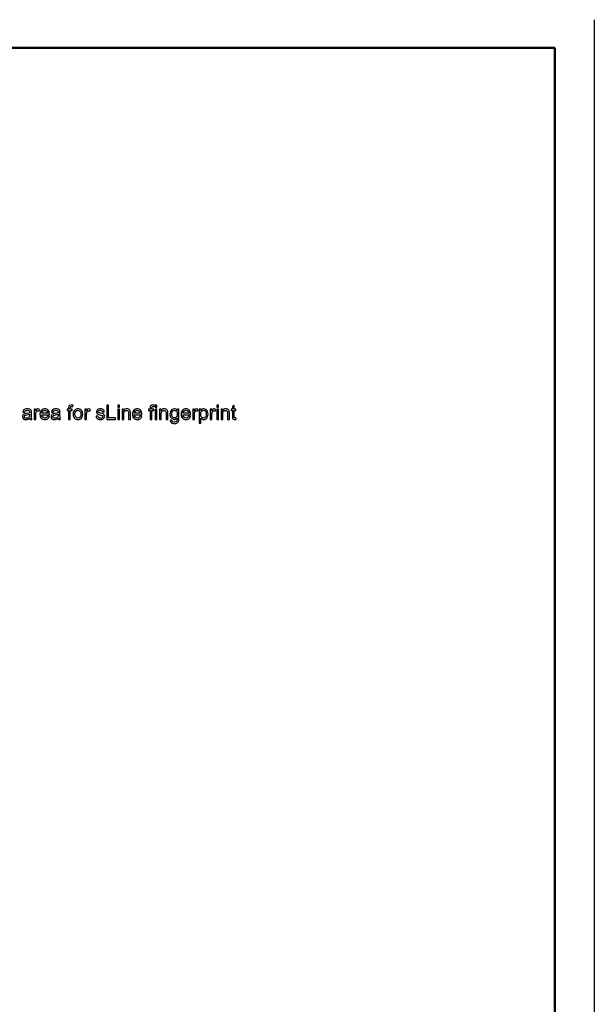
# Model space of a CAD drawing. Header units: centimetres. Extents: x -94 to 21, y -30 to 196.
# Tile 143 of 143: x 11 to 21, y 19 to 36. Entities that reach past the tile are written whole.
import ezdxf

# ---------------------------------------------------------------- set-up
doc = ezdxf.new("R2010")
doc.units = ezdxf.units.CM
doc.header["$MEASUREMENT"] = 0
doc.layers.add('Ebene 1', color=7, linetype='Continuous')

msp = doc.modelspace()

# ---------------------------------------------------------------- linework, layer by layer
at = {"layer": 'Ebene 1', "lineweight": 25}
msp.add_open_spline([(20.98199, 36.09388), (20.98199, 36.09388), (20.98199, 6.396), (20.98199, 6.396)], degree=3, dxfattribs=at)
at = {"layer": 'Ebene 1', "lineweight": 50}
for points in [[(-19.01665, 35.5954), (-19.01665, 35.5954), (20.28137, 35.5954), (20.28137, 35.5954)], [(20.28137, 35.5954), (20.28137, 35.5954), (20.28137, 6.89553), (20.28137, 6.89553)]]:
    msp.add_open_spline(points, degree=3, dxfattribs=at)
at = {"layer": 'Ebene 1', "color": 1}
for points, knots in [([(10.98299, 29.03535), (10.97154, 29.0256), (10.9605, 29.01876), (10.94993, 29.01473), (10.93936, 29.0107), (10.92802, 29.00871), (10.91587, 29.00871), (10.89589, 29.00871), (10.88053, 29.01356), (10.86978, 29.02332), (10.85903, 29.03302), (10.85366, 29.04546), (10.85366, 29.06059), (10.85366, 29.06947), (10.8557, 29.07759), (10.85973, 29.08495), (10.86382, 29.09231), (10.86914, 29.09815), (10.87568, 29.10259), (10.88228, 29.10703), (10.88964, 29.11042), (10.89788, 29.1127), (10.90395, 29.11427), (10.91313, 29.11579), (10.92534, 29.11731), (10.95022, 29.12023), (10.96862, 29.1238), (10.98036, 29.12788), (10.98048, 29.13209), (10.98054, 29.13478), (10.98054, 29.13589), (10.98054, 29.14839), (10.97762, 29.15721), (10.97178, 29.16235), (10.96389, 29.1693), (10.95215, 29.17275), (10.93661, 29.17275), (10.92206, 29.17275), (10.91132, 29.17018), (10.90442, 29.1651), (10.89747, 29.16001), (10.89239, 29.15102), (10.88906, 29.13805), (10.88906, 29.13805), (10.85892, 29.14226), (10.85892, 29.14226), (10.86166, 29.15517), (10.86616, 29.16562), (10.87247, 29.17357), (10.87878, 29.18151), (10.88789, 29.18759), (10.89981, 29.19191), (10.91167, 29.19617), (10.92551, 29.19834), (10.94117, 29.19834), (10.95671, 29.19834), (10.96938, 29.19652), (10.97914, 29.19284), (10.98883, 29.18916), (10.99602, 29.18461), (11.00058, 29.17906), (11.00513, 29.17351), (11.00835, 29.1665), (11.01021, 29.15803), (11.01121, 29.15277), (11.01173, 29.14331), (11.01173, 29.1297), (11.01173, 29.1297), (11.01173, 29.0888), (11.01173, 29.0888), (11.01173, 29.06024), (11.01238, 29.04219), (11.01366, 29.03453), (11.01489, 29.02688), (11.01746, 29.01958), (11.0212, 29.01257), (11.0212, 29.01257), (10.98895, 29.01257), (10.98895, 29.01257), (10.98585, 29.01905), (10.98387, 29.02665), (10.98299, 29.03535)], [0, 0, 0, 0, 0.03703704, 0.03703704, 0.03703704, 0.07407407, 0.07407407, 0.07407407, 0.11111111, 0.11111111, 0.11111111, 0.14814815, 0.14814815, 0.14814815, 0.18518519, 0.18518519, 0.18518519, 0.22222222, 0.22222222, 0.22222222, 0.25925926, 0.25925926, 0.25925926, 0.2962963, 0.2962963, 0.2962963, 0.33333333, 0.33333333, 0.33333333, 0.37037037, 0.37037037, 0.37037037, 0.40740741, 0.40740741, 0.40740741, 0.44444444, 0.44444444, 0.44444444, 0.48148148, 0.48148148, 0.48148148, 0.51851852, 0.51851852, 0.51851852, 0.55555556, 0.55555556, 0.55555556, 0.59259259, 0.59259259, 0.59259259, 0.62962963, 0.62962963, 0.62962963, 0.66666667, 0.66666667, 0.66666667, 0.7037037, 0.7037037, 0.7037037, 0.74074074, 0.74074074, 0.74074074, 0.77777778, 0.77777778, 0.77777778, 0.81481481, 0.81481481, 0.81481481, 0.85185185, 0.85185185, 0.85185185, 0.88888889, 0.88888889, 0.88888889, 0.92592593, 0.92592593, 0.92592593, 0.96296296, 0.96296296, 0.96296296, 1, 1, 1, 1]), ([(11.0586, 29.01257), (11.0586, 29.01257), (11.0586, 29.19448), (11.0586, 29.19448), (11.0586, 29.19448), (11.08629, 29.19448), (11.08629, 29.19448), (11.08629, 29.19448), (11.08629, 29.16661), (11.08629, 29.16661), (11.09336, 29.17952), (11.0999, 29.18805), (11.10592, 29.19214), (11.11194, 29.19629), (11.11854, 29.19834), (11.12572, 29.19834), (11.13612, 29.19834), (11.14669, 29.19506), (11.15744, 29.18858), (11.15744, 29.18858), (11.14646, 29.16013), (11.14646, 29.16013), (11.13898, 29.16434), (11.13151, 29.16644), (11.12403, 29.16644), (11.11731, 29.16644), (11.11129, 29.16439), (11.10598, 29.16036), (11.10066, 29.15633), (11.09687, 29.15073), (11.09459, 29.14354), (11.09114, 29.13262), (11.08945, 29.12064), (11.08945, 29.10761), (11.08945, 29.10761), (11.08945, 29.01257), (11.08945, 29.01257), (11.08945, 29.01257), (11.0586, 29.01257), (11.0586, 29.01257)], [0, 0, 0, 0, 0.07692308, 0.07692308, 0.07692308, 0.15384615, 0.15384615, 0.15384615, 0.23076923, 0.23076923, 0.23076923, 0.30769231, 0.30769231, 0.30769231, 0.38461538, 0.38461538, 0.38461538, 0.46153846, 0.46153846, 0.46153846, 0.53846154, 0.53846154, 0.53846154, 0.61538462, 0.61538462, 0.61538462, 0.69230769, 0.69230769, 0.69230769, 0.76923077, 0.76923077, 0.76923077, 0.84615385, 0.84615385, 0.84615385, 0.92307692, 0.92307692, 0.92307692, 1, 1, 1, 1]), ([(11.29734, 29.07145), (11.29734, 29.07145), (11.32924, 29.06725), (11.32924, 29.06725), (11.32427, 29.04873), (11.31498, 29.0343), (11.30143, 29.02408), (11.28788, 29.01386), (11.27059, 29.00871), (11.2495, 29.00871), (11.22298, 29.00871), (11.20194, 29.01689), (11.1864, 29.03325), (11.17086, 29.04955), (11.16309, 29.07251), (11.16309, 29.10201), (11.16309, 29.1325), (11.17092, 29.15622), (11.18663, 29.17304), (11.20234, 29.18992), (11.22274, 29.19834), (11.2478, 29.19834), (11.27205, 29.19834), (11.29185, 29.1901), (11.30721, 29.17357), (11.32258, 29.15703), (11.33029, 29.13378), (11.33029, 29.10382), (11.33029, 29.10201), (11.33023, 29.09926), (11.33011, 29.09564), (11.33011, 29.09564), (11.19463, 29.09564), (11.19463, 29.09564), (11.1958, 29.07572), (11.20141, 29.06041), (11.21157, 29.04984), (11.22169, 29.03927), (11.23437, 29.03395), (11.2495, 29.03395), (11.26077, 29.03395), (11.27041, 29.03693), (11.27835, 29.04289), (11.28636, 29.04885), (11.29267, 29.05837), (11.29734, 29.07145)], [0, 0, 0, 0, 0.06666667, 0.06666667, 0.06666667, 0.13333333, 0.13333333, 0.13333333, 0.2, 0.2, 0.2, 0.26666667, 0.26666667, 0.26666667, 0.33333333, 0.33333333, 0.33333333, 0.4, 0.4, 0.4, 0.46666667, 0.46666667, 0.46666667, 0.53333333, 0.53333333, 0.53333333, 0.6, 0.6, 0.6, 0.66666667, 0.66666667, 0.66666667, 0.73333333, 0.73333333, 0.73333333, 0.8, 0.8, 0.8, 0.86666667, 0.86666667, 0.86666667, 0.93333333, 0.93333333, 0.93333333, 1, 1, 1, 1]), ([(11.19639, 29.12087), (11.19639, 29.12087), (11.29769, 29.12087), (11.29769, 29.12087), (11.29635, 29.13618), (11.29243, 29.14763), (11.28607, 29.15528), (11.27631, 29.16714), (11.26358, 29.1731), (11.24798, 29.1731), (11.23384, 29.1731), (11.22198, 29.16837), (11.21233, 29.1589), (11.20275, 29.14944), (11.19744, 29.13676), (11.19639, 29.12087)], [0, 0, 0, 0, 0.2, 0.2, 0.2, 0.4, 0.4, 0.4, 0.6, 0.6, 0.6, 0.8, 0.8, 0.8, 1, 1, 1, 1]), ([(11.48903, 29.03535), (11.47758, 29.0256), (11.46654, 29.01876), (11.45597, 29.01473), (11.4454, 29.0107), (11.43406, 29.00871), (11.42191, 29.00871), (11.40192, 29.00871), (11.38656, 29.01356), (11.37581, 29.02332), (11.36506, 29.03302), (11.35969, 29.04546), (11.35969, 29.06059), (11.35969, 29.06947), (11.36173, 29.07759), (11.36576, 29.08495), (11.36985, 29.09231), (11.37517, 29.09815), (11.38171, 29.10259), (11.38831, 29.10703), (11.39567, 29.11042), (11.40391, 29.1127), (11.40998, 29.11427), (11.41917, 29.11579), (11.43138, 29.11731), (11.45626, 29.12023), (11.47466, 29.1238), (11.4864, 29.12788), (11.48652, 29.13209), (11.48658, 29.13478), (11.48658, 29.13589), (11.48658, 29.14839), (11.48366, 29.15721), (11.47782, 29.16235), (11.46993, 29.1693), (11.45819, 29.17275), (11.44265, 29.17275), (11.4281, 29.17275), (11.41735, 29.17018), (11.41045, 29.1651), (11.4035, 29.16001), (11.39842, 29.15102), (11.39509, 29.13805), (11.39509, 29.13805), (11.36495, 29.14226), (11.36495, 29.14226), (11.36769, 29.15517), (11.37219, 29.16562), (11.3785, 29.17357), (11.38481, 29.18151), (11.39392, 29.18759), (11.40584, 29.19191), (11.4177, 29.19617), (11.43155, 29.19834), (11.44721, 29.19834), (11.46275, 29.19834), (11.47542, 29.19652), (11.48518, 29.19284), (11.49487, 29.18916), (11.50206, 29.18461), (11.50662, 29.17906), (11.51117, 29.17351), (11.51439, 29.1665), (11.51625, 29.15803), (11.51725, 29.15277), (11.51777, 29.14331), (11.51777, 29.1297), (11.51777, 29.1297), (11.51777, 29.0888), (11.51777, 29.0888), (11.51777, 29.06024), (11.51842, 29.04219), (11.5197, 29.03453), (11.52093, 29.02688), (11.5235, 29.01958), (11.52724, 29.01257), (11.52724, 29.01257), (11.49499, 29.01257), (11.49499, 29.01257), (11.49189, 29.01905), (11.48991, 29.02665), (11.48903, 29.03535)], [0, 0, 0, 0, 0.03703704, 0.03703704, 0.03703704, 0.07407407, 0.07407407, 0.07407407, 0.11111111, 0.11111111, 0.11111111, 0.14814815, 0.14814815, 0.14814815, 0.18518519, 0.18518519, 0.18518519, 0.22222222, 0.22222222, 0.22222222, 0.25925926, 0.25925926, 0.25925926, 0.2962963, 0.2962963, 0.2962963, 0.33333333, 0.33333333, 0.33333333, 0.37037037, 0.37037037, 0.37037037, 0.40740741, 0.40740741, 0.40740741, 0.44444444, 0.44444444, 0.44444444, 0.48148148, 0.48148148, 0.48148148, 0.51851852, 0.51851852, 0.51851852, 0.55555556, 0.55555556, 0.55555556, 0.59259259, 0.59259259, 0.59259259, 0.62962963, 0.62962963, 0.62962963, 0.66666667, 0.66666667, 0.66666667, 0.7037037, 0.7037037, 0.7037037, 0.74074074, 0.74074074, 0.74074074, 0.77777778, 0.77777778, 0.77777778, 0.81481481, 0.81481481, 0.81481481, 0.85185185, 0.85185185, 0.85185185, 0.88888889, 0.88888889, 0.88888889, 0.92592593, 0.92592593, 0.92592593, 0.96296296, 0.96296296, 0.96296296, 1, 1, 1, 1]), ([(11.66966, 29.01257), (11.66966, 29.01257), (11.66966, 29.17065), (11.66966, 29.17065), (11.66966, 29.17065), (11.64232, 29.17065), (11.64232, 29.17065), (11.64232, 29.17065), (11.64232, 29.19448), (11.64232, 29.19448), (11.64232, 29.19448), (11.66966, 29.19448), (11.66966, 29.19448), (11.66966, 29.19448), (11.66966, 29.21376), (11.66966, 29.21376), (11.66966, 29.22597), (11.67072, 29.23502), (11.67288, 29.24092), (11.67586, 29.24887), (11.681, 29.25535), (11.68847, 29.26032), (11.69589, 29.26528), (11.70635, 29.26773), (11.71979, 29.26773), (11.72849, 29.26773), (11.73807, 29.26668), (11.74858, 29.26464), (11.74858, 29.26464), (11.74397, 29.23765), (11.74397, 29.23765), (11.73754, 29.23876), (11.73153, 29.23934), (11.7258, 29.23934), (11.71646, 29.23934), (11.70985, 29.23736), (11.70594, 29.23339), (11.70208, 29.22941), (11.70016, 29.22199), (11.70016, 29.21113), (11.70016, 29.21113), (11.70016, 29.19448), (11.70016, 29.19448), (11.70016, 29.19448), (11.73556, 29.19448), (11.73556, 29.19448), (11.73556, 29.19448), (11.73556, 29.17065), (11.73556, 29.17065), (11.73556, 29.17065), (11.70051, 29.17065), (11.70051, 29.17065), (11.70051, 29.17065), (11.70051, 29.01257), (11.70051, 29.01257), (11.70051, 29.01257), (11.66966, 29.01257), (11.66966, 29.01257)], [0, 0, 0, 0, 0.05263158, 0.05263158, 0.05263158, 0.10526316, 0.10526316, 0.10526316, 0.15789474, 0.15789474, 0.15789474, 0.21052632, 0.21052632, 0.21052632, 0.26315789, 0.26315789, 0.26315789, 0.31578947, 0.31578947, 0.31578947, 0.36842105, 0.36842105, 0.36842105, 0.42105263, 0.42105263, 0.42105263, 0.47368421, 0.47368421, 0.47368421, 0.52631579, 0.52631579, 0.52631579, 0.57894737, 0.57894737, 0.57894737, 0.63157895, 0.63157895, 0.63157895, 0.68421053, 0.68421053, 0.68421053, 0.73684211, 0.73684211, 0.73684211, 0.78947368, 0.78947368, 0.78947368, 0.84210526, 0.84210526, 0.84210526, 0.89473684, 0.89473684, 0.89473684, 0.94736842, 0.94736842, 0.94736842, 1, 1, 1, 1]), ([(11.75012, 29.10352), (11.75012, 29.13711), (11.75946, 29.162), (11.77821, 29.17818), (11.79381, 29.19162), (11.81291, 29.19834), (11.83541, 29.19834), (11.86036, 29.19834), (11.8808, 29.19016), (11.89669, 29.1738), (11.91252, 29.1575), (11.92047, 29.13489), (11.92047, 29.1061), (11.92047, 29.08273), (11.91696, 29.06439), (11.90995, 29.05101), (11.90294, 29.03763), (11.89272, 29.02723), (11.87929, 29.01981), (11.86591, 29.01239), (11.85125, 29.00871), (11.83541, 29.00871), (11.80994, 29.00871), (11.78937, 29.01683), (11.77366, 29.03313), (11.75794, 29.04943), (11.75012, 29.07291), (11.75012, 29.10352)], [0, 0, 0, 0, 0.11111111, 0.11111111, 0.11111111, 0.22222222, 0.22222222, 0.22222222, 0.33333333, 0.33333333, 0.33333333, 0.44444444, 0.44444444, 0.44444444, 0.55555556, 0.55555556, 0.55555556, 0.66666667, 0.66666667, 0.66666667, 0.77777778, 0.77777778, 0.77777778, 0.88888889, 0.88888889, 0.88888889, 1, 1, 1, 1]), ([(11.78166, 29.10347), (11.78166, 29.08022), (11.78674, 29.06281), (11.79691, 29.0513), (11.80713, 29.03973), (11.81993, 29.03395), (11.83541, 29.03395), (11.85072, 29.03395), (11.86345, 29.03973), (11.87368, 29.05136), (11.88384, 29.06298), (11.88892, 29.08068), (11.88892, 29.10446), (11.88892, 29.12689), (11.88378, 29.14389), (11.87356, 29.1554), (11.86334, 29.16697), (11.8506, 29.17275), (11.83541, 29.17275), (11.81993, 29.17275), (11.80713, 29.16702), (11.79691, 29.15552), (11.78674, 29.14401), (11.78166, 29.12666), (11.78166, 29.10347)], [0, 0, 0, 0, 0.125, 0.125, 0.125, 0.25, 0.25, 0.25, 0.375, 0.375, 0.375, 0.5, 0.5, 0.5, 0.625, 0.625, 0.625, 0.75, 0.75, 0.75, 0.875, 0.875, 0.875, 1, 1, 1, 1]), ([(11.95828, 29.01257), (11.95828, 29.01257), (11.95828, 29.19448), (11.95828, 29.19448), (11.95828, 29.19448), (11.98597, 29.19448), (11.98597, 29.19448), (11.98597, 29.19448), (11.98597, 29.16661), (11.98597, 29.16661), (11.99304, 29.17952), (11.99958, 29.18805), (12.0056, 29.19214), (12.01162, 29.19629), (12.01823, 29.19834), (12.02541, 29.19834), (12.03581, 29.19834), (12.04638, 29.19506), (12.05713, 29.18858), (12.05713, 29.18858), (12.04615, 29.16013), (12.04615, 29.16013), (12.03867, 29.16434), (12.0312, 29.16644), (12.02372, 29.16644), (12.017, 29.16644), (12.01097, 29.16439), (12.00566, 29.16036), (12.00034, 29.15633), (11.99655, 29.15073), (11.99427, 29.14354), (11.99082, 29.13262), (11.98913, 29.12064), (11.98913, 29.10761), (11.98913, 29.10761), (11.98913, 29.01257), (11.98913, 29.01257), (11.98913, 29.01257), (11.95828, 29.01257), (11.95828, 29.01257)], [0, 0, 0, 0, 0.07692308, 0.07692308, 0.07692308, 0.15384615, 0.15384615, 0.15384615, 0.23076923, 0.23076923, 0.23076923, 0.30769231, 0.30769231, 0.30769231, 0.38461538, 0.38461538, 0.38461538, 0.46153846, 0.46153846, 0.46153846, 0.53846154, 0.53846154, 0.53846154, 0.61538462, 0.61538462, 0.61538462, 0.69230769, 0.69230769, 0.69230769, 0.76923077, 0.76923077, 0.76923077, 0.84615385, 0.84615385, 0.84615385, 0.92307692, 0.92307692, 0.92307692, 1, 1, 1, 1]), ([(12.15799, 29.0669), (12.15799, 29.0669), (12.18848, 29.0718), (12.18848, 29.0718), (12.19017, 29.0596), (12.19496, 29.05025), (12.20279, 29.04371), (12.21062, 29.03722), (12.22161, 29.03395), (12.23563, 29.03395), (12.24983, 29.03395), (12.26034, 29.03681), (12.26723, 29.0426), (12.27407, 29.04832), (12.27752, 29.0551), (12.27752, 29.06287), (12.27752, 29.06982), (12.27442, 29.07531), (12.26829, 29.07928), (12.26396, 29.08203), (12.25345, 29.08547), (12.23674, 29.08974), (12.21419, 29.0954), (12.19859, 29.10031), (12.18982, 29.10446), (12.18112, 29.10867), (12.17452, 29.11439), (12.17002, 29.12175), (12.16552, 29.12905), (12.16324, 29.13717), (12.16324, 29.14605), (12.16324, 29.15417), (12.16511, 29.16165), (12.16879, 29.16854), (12.17253, 29.17544), (12.17756, 29.18116), (12.18392, 29.18572), (12.18871, 29.18922), (12.19526, 29.1922), (12.20349, 29.19465), (12.21179, 29.19711), (12.22062, 29.19834), (12.23008, 29.19834), (12.24434, 29.19834), (12.25684, 29.19629), (12.26759, 29.19214), (12.27839, 29.18805), (12.28634, 29.18245), (12.29148, 29.17544), (12.29656, 29.16837), (12.30012, 29.15896), (12.30205, 29.14716), (12.30205, 29.14716), (12.27191, 29.14296), (12.27191, 29.14296), (12.27056, 29.15242), (12.26659, 29.15984), (12.26005, 29.16515), (12.25351, 29.17047), (12.24428, 29.1731), (12.2323, 29.1731), (12.21822, 29.1731), (12.20811, 29.17076), (12.20209, 29.16609), (12.19607, 29.16142), (12.19304, 29.15592), (12.19304, 29.14967), (12.19304, 29.1457), (12.19426, 29.14208), (12.19677, 29.13887), (12.19929, 29.1356), (12.2032, 29.13285), (12.20857, 29.13069), (12.21167, 29.12952), (12.22068, 29.12689), (12.23575, 29.1228), (12.25748, 29.11702), (12.27267, 29.11223), (12.28131, 29.10855), (12.28996, 29.10487), (12.29674, 29.09944), (12.30164, 29.09243), (12.30661, 29.08536), (12.30906, 29.07659), (12.30906, 29.06608), (12.30906, 29.05586), (12.30608, 29.04622), (12.30006, 29.03716), (12.29405, 29.02811), (12.2854, 29.0211), (12.27413, 29.01613), (12.2628, 29.01117), (12.25, 29.00871), (12.23575, 29.00871), (12.21214, 29.00871), (12.19409, 29.01362), (12.1817, 29.02338), (12.16932, 29.03319), (12.16143, 29.04768), (12.15799, 29.0669)], [0, 0, 0, 0, 0.03030303, 0.03030303, 0.03030303, 0.06060606, 0.06060606, 0.06060606, 0.09090909, 0.09090909, 0.09090909, 0.12121212, 0.12121212, 0.12121212, 0.15151515, 0.15151515, 0.15151515, 0.18181818, 0.18181818, 0.18181818, 0.21212121, 0.21212121, 0.21212121, 0.24242424, 0.24242424, 0.24242424, 0.27272727, 0.27272727, 0.27272727, 0.3030303, 0.3030303, 0.3030303, 0.33333333, 0.33333333, 0.33333333, 0.36363636, 0.36363636, 0.36363636, 0.39393939, 0.39393939, 0.39393939, 0.42424242, 0.42424242, 0.42424242, 0.45454545, 0.45454545, 0.45454545, 0.48484848, 0.48484848, 0.48484848, 0.51515152, 0.51515152, 0.51515152, 0.54545455, 0.54545455, 0.54545455, 0.57575758, 0.57575758, 0.57575758, 0.60606061, 0.60606061, 0.60606061, 0.63636364, 0.63636364, 0.63636364, 0.66666667, 0.66666667, 0.66666667, 0.6969697, 0.6969697, 0.6969697, 0.72727273, 0.72727273, 0.72727273, 0.75757576, 0.75757576, 0.75757576, 0.78787879, 0.78787879, 0.78787879, 0.81818182, 0.81818182, 0.81818182, 0.84848485, 0.84848485, 0.84848485, 0.87878788, 0.87878788, 0.87878788, 0.90909091, 0.90909091, 0.90909091, 0.93939394, 0.93939394, 0.93939394, 0.96969697, 0.96969697, 0.96969697, 1, 1, 1, 1]), ([(12.34629, 29.01257), (12.34629, 29.01257), (12.34629, 29.26353), (12.34629, 29.26353), (12.34629, 29.26353), (12.37958, 29.26353), (12.37958, 29.26353), (12.37958, 29.26353), (12.37958, 29.04201), (12.37958, 29.04201), (12.37958, 29.04201), (12.50297, 29.04201), (12.50297, 29.04201), (12.50297, 29.04201), (12.50297, 29.01257), (12.50297, 29.01257), (12.50297, 29.01257), (12.34629, 29.01257), (12.34629, 29.01257)], [0, 0, 0, 0, 0.16666667, 0.16666667, 0.16666667, 0.33333333, 0.33333333, 0.33333333, 0.5, 0.5, 0.5, 0.66666667, 0.66666667, 0.66666667, 0.83333333, 0.83333333, 0.83333333, 1, 1, 1, 1]), ([(12.54078, 29.22848), (12.54078, 29.22848), (12.54078, 29.26353), (12.54078, 29.26353), (12.54078, 29.26353), (12.57163, 29.26353), (12.57163, 29.26353), (12.57163, 29.26353), (12.57163, 29.22848), (12.57163, 29.22848), (12.57163, 29.22848), (12.54078, 29.22848), (12.54078, 29.22848)], [0, 0, 0, 0, 0.25, 0.25, 0.25, 0.5, 0.5, 0.5, 0.75, 0.75, 0.75, 1, 1, 1, 1]), ([(12.54078, 29.01257), (12.54078, 29.01257), (12.54078, 29.19448), (12.54078, 29.19448), (12.54078, 29.19448), (12.57163, 29.19448), (12.57163, 29.19448), (12.57163, 29.19448), (12.57163, 29.01257), (12.57163, 29.01257), (12.57163, 29.01257), (12.54078, 29.01257), (12.54078, 29.01257)], [0, 0, 0, 0, 0.25, 0.25, 0.25, 0.5, 0.5, 0.5, 0.75, 0.75, 0.75, 1, 1, 1, 1]), ([(12.61705, 29.01257), (12.61705, 29.01257), (12.61705, 29.19448), (12.61705, 29.19448), (12.61705, 29.19448), (12.64474, 29.19448), (12.64474, 29.19448), (12.64474, 29.19448), (12.64474, 29.16866), (12.64474, 29.16866), (12.65806, 29.18846), (12.67734, 29.19834), (12.70252, 29.19834), (12.7135, 29.19834), (12.72355, 29.19635), (12.73272, 29.19243), (12.74189, 29.18852), (12.74878, 29.18332), (12.75334, 29.17695), (12.7579, 29.17059), (12.76111, 29.16299), (12.76292, 29.15423), (12.76403, 29.14851), (12.76461, 29.13852), (12.76461, 29.12426), (12.76461, 29.12426), (12.76461, 29.01257), (12.76461, 29.01257), (12.76461, 29.01257), (12.73377, 29.01257), (12.73377, 29.01257), (12.73377, 29.01257), (12.73377, 29.12309), (12.73377, 29.12309), (12.73377, 29.13565), (12.7326, 29.14506), (12.73021, 29.15125), (12.72781, 29.15744), (12.72355, 29.16241), (12.71747, 29.16615), (12.7114, 29.16983), (12.70421, 29.1717), (12.69603, 29.1717), (12.68295, 29.1717), (12.67167, 29.16755), (12.66215, 29.1592), (12.65263, 29.1509), (12.6479, 29.13507), (12.6479, 29.11182), (12.6479, 29.11182), (12.6479, 29.01257), (12.6479, 29.01257), (12.6479, 29.01257), (12.61705, 29.01257), (12.61705, 29.01257)], [0, 0, 0, 0, 0.05555556, 0.05555556, 0.05555556, 0.11111111, 0.11111111, 0.11111111, 0.16666667, 0.16666667, 0.16666667, 0.22222222, 0.22222222, 0.22222222, 0.27777778, 0.27777778, 0.27777778, 0.33333333, 0.33333333, 0.33333333, 0.38888889, 0.38888889, 0.38888889, 0.44444444, 0.44444444, 0.44444444, 0.5, 0.5, 0.5, 0.55555556, 0.55555556, 0.55555556, 0.61111111, 0.61111111, 0.61111111, 0.66666667, 0.66666667, 0.66666667, 0.72222222, 0.72222222, 0.72222222, 0.77777778, 0.77777778, 0.77777778, 0.83333333, 0.83333333, 0.83333333, 0.88888889, 0.88888889, 0.88888889, 0.94444444, 0.94444444, 0.94444444, 1, 1, 1, 1]), ([(12.93591, 29.07145), (12.93591, 29.07145), (12.96781, 29.06725), (12.96781, 29.06725), (12.96284, 29.04873), (12.95355, 29.0343), (12.94, 29.02408), (12.92645, 29.01386), (12.90916, 29.00871), (12.88807, 29.00871), (12.86155, 29.00871), (12.84052, 29.01689), (12.82498, 29.03325), (12.80943, 29.04955), (12.80166, 29.07251), (12.80166, 29.10201), (12.80166, 29.1325), (12.80949, 29.15622), (12.82521, 29.17304), (12.84092, 29.18992), (12.86131, 29.19834), (12.88637, 29.19834), (12.91062, 29.19834), (12.93042, 29.1901), (12.94578, 29.17357), (12.96115, 29.15703), (12.96886, 29.13378), (12.96886, 29.10382), (12.96886, 29.10201), (12.9688, 29.09926), (12.96868, 29.09564), (12.96868, 29.09564), (12.83321, 29.09564), (12.83321, 29.09564), (12.83438, 29.07572), (12.83999, 29.06041), (12.85015, 29.04984), (12.86026, 29.03927), (12.87294, 29.03395), (12.88807, 29.03395), (12.89934, 29.03395), (12.90898, 29.03693), (12.91692, 29.04289), (12.92493, 29.04885), (12.93124, 29.05837), (12.93591, 29.07145)], [0, 0, 0, 0, 0.06666667, 0.06666667, 0.06666667, 0.13333333, 0.13333333, 0.13333333, 0.2, 0.2, 0.2, 0.26666667, 0.26666667, 0.26666667, 0.33333333, 0.33333333, 0.33333333, 0.4, 0.4, 0.4, 0.46666667, 0.46666667, 0.46666667, 0.53333333, 0.53333333, 0.53333333, 0.6, 0.6, 0.6, 0.66666667, 0.66666667, 0.66666667, 0.73333333, 0.73333333, 0.73333333, 0.8, 0.8, 0.8, 0.86666667, 0.86666667, 0.86666667, 0.93333333, 0.93333333, 0.93333333, 1, 1, 1, 1]), ([(12.83497, 29.12087), (12.83497, 29.12087), (12.93626, 29.12087), (12.93626, 29.12087), (12.93492, 29.13618), (12.931, 29.14763), (12.92464, 29.15528), (12.91488, 29.16714), (12.90215, 29.1731), (12.88655, 29.1731), (12.87241, 29.1731), (12.86055, 29.16837), (12.85091, 29.1589), (12.84133, 29.14944), (12.83602, 29.13676), (12.83497, 29.12087)], [0, 0, 0, 0, 0.2, 0.2, 0.2, 0.4, 0.4, 0.4, 0.6, 0.6, 0.6, 0.8, 0.8, 0.8, 1, 1, 1, 1]), ([(13.11345, 29.01257), (13.11345, 29.01257), (13.11345, 29.17065), (13.11345, 29.17065), (13.11345, 29.17065), (13.08611, 29.17065), (13.08611, 29.17065), (13.08611, 29.17065), (13.08611, 29.19448), (13.08611, 29.19448), (13.08611, 29.19448), (13.11345, 29.19448), (13.11345, 29.19448), (13.11345, 29.19448), (13.11345, 29.21376), (13.11345, 29.21376), (13.11345, 29.22597), (13.11451, 29.23502), (13.11667, 29.24092), (13.11965, 29.24887), (13.12479, 29.25535), (13.13226, 29.26032), (13.13968, 29.26528), (13.15014, 29.26773), (13.16358, 29.26773), (13.17228, 29.26773), (13.18186, 29.26668), (13.19237, 29.26464), (13.19237, 29.26464), (13.18776, 29.23765), (13.18776, 29.23765), (13.18133, 29.23876), (13.17532, 29.23934), (13.16959, 29.23934), (13.16025, 29.23934), (13.15364, 29.23736), (13.14973, 29.23339), (13.14587, 29.22941), (13.14395, 29.22199), (13.14395, 29.21113), (13.14395, 29.21113), (13.14395, 29.19448), (13.14395, 29.19448), (13.14395, 29.19448), (13.17935, 29.19448), (13.17935, 29.19448), (13.17935, 29.19448), (13.17935, 29.17065), (13.17935, 29.17065), (13.17935, 29.17065), (13.1443, 29.17065), (13.1443, 29.17065), (13.1443, 29.17065), (13.1443, 29.01257), (13.1443, 29.01257), (13.1443, 29.01257), (13.11345, 29.01257), (13.11345, 29.01257)], [0, 0, 0, 0, 0.05263158, 0.05263158, 0.05263158, 0.10526316, 0.10526316, 0.10526316, 0.15789474, 0.15789474, 0.15789474, 0.21052632, 0.21052632, 0.21052632, 0.26315789, 0.26315789, 0.26315789, 0.31578947, 0.31578947, 0.31578947, 0.36842105, 0.36842105, 0.36842105, 0.42105263, 0.42105263, 0.42105263, 0.47368421, 0.47368421, 0.47368421, 0.52631579, 0.52631579, 0.52631579, 0.57894737, 0.57894737, 0.57894737, 0.63157895, 0.63157895, 0.63157895, 0.68421053, 0.68421053, 0.68421053, 0.73684211, 0.73684211, 0.73684211, 0.78947368, 0.78947368, 0.78947368, 0.84210526, 0.84210526, 0.84210526, 0.89473684, 0.89473684, 0.89473684, 0.94736842, 0.94736842, 0.94736842, 1, 1, 1, 1]), ([(13.2034, 29.22848), (13.2034, 29.22848), (13.2034, 29.26353), (13.2034, 29.26353), (13.2034, 29.26353), (13.23426, 29.26353), (13.23426, 29.26353), (13.23426, 29.26353), (13.23426, 29.22848), (13.23426, 29.22848), (13.23426, 29.22848), (13.2034, 29.22848), (13.2034, 29.22848)], [0, 0, 0, 0, 0.25, 0.25, 0.25, 0.5, 0.5, 0.5, 0.75, 0.75, 0.75, 1, 1, 1, 1]), ([(13.2034, 29.01257), (13.2034, 29.01257), (13.2034, 29.19448), (13.2034, 29.19448), (13.2034, 29.19448), (13.23426, 29.19448), (13.23426, 29.19448), (13.23426, 29.19448), (13.23426, 29.01257), (13.23426, 29.01257), (13.23426, 29.01257), (13.2034, 29.01257), (13.2034, 29.01257)], [0, 0, 0, 0, 0.25, 0.25, 0.25, 0.5, 0.5, 0.5, 0.75, 0.75, 0.75, 1, 1, 1, 1]), ([(13.27967, 29.01257), (13.27967, 29.01257), (13.27967, 29.19448), (13.27967, 29.19448), (13.27967, 29.19448), (13.30736, 29.19448), (13.30736, 29.19448), (13.30736, 29.19448), (13.30736, 29.16866), (13.30736, 29.16866), (13.32068, 29.18846), (13.33996, 29.19834), (13.36514, 29.19834), (13.37612, 29.19834), (13.38617, 29.19635), (13.39534, 29.19243), (13.40451, 29.18852), (13.41141, 29.18332), (13.41597, 29.17695), (13.42053, 29.17059), (13.42374, 29.16299), (13.42555, 29.15423), (13.42666, 29.14851), (13.42724, 29.13852), (13.42724, 29.12426), (13.42724, 29.12426), (13.42724, 29.01257), (13.42724, 29.01257), (13.42724, 29.01257), (13.39639, 29.01257), (13.39639, 29.01257), (13.39639, 29.01257), (13.39639, 29.12309), (13.39639, 29.12309), (13.39639, 29.13565), (13.39522, 29.14506), (13.39283, 29.15125), (13.39043, 29.15744), (13.38617, 29.16241), (13.38009, 29.16615), (13.37402, 29.16983), (13.36683, 29.1717), (13.35865, 29.1717), (13.34557, 29.1717), (13.33429, 29.16755), (13.32477, 29.1592), (13.31525, 29.1509), (13.31052, 29.13507), (13.31052, 29.11182), (13.31052, 29.11182), (13.31052, 29.01257), (13.31052, 29.01257), (13.31052, 29.01257), (13.27967, 29.01257), (13.27967, 29.01257)], [0, 0, 0, 0, 0.05555556, 0.05555556, 0.05555556, 0.11111111, 0.11111111, 0.11111111, 0.16666667, 0.16666667, 0.16666667, 0.22222222, 0.22222222, 0.22222222, 0.27777778, 0.27777778, 0.27777778, 0.33333333, 0.33333333, 0.33333333, 0.38888889, 0.38888889, 0.38888889, 0.44444444, 0.44444444, 0.44444444, 0.5, 0.5, 0.5, 0.55555556, 0.55555556, 0.55555556, 0.61111111, 0.61111111, 0.61111111, 0.66666667, 0.66666667, 0.66666667, 0.72222222, 0.72222222, 0.72222222, 0.77777778, 0.77777778, 0.77777778, 0.83333333, 0.83333333, 0.83333333, 0.88888889, 0.88888889, 0.88888889, 0.94444444, 0.94444444, 0.94444444, 1, 1, 1, 1]), ([(13.47096, 28.9975), (13.47096, 28.9975), (13.50075, 28.99329), (13.50075, 28.99329), (13.50198, 28.98406), (13.50548, 28.97734), (13.51121, 28.97308), (13.51886, 28.96741), (13.52931, 28.96455), (13.54258, 28.96455), (13.55683, 28.96455), (13.56787, 28.96741), (13.57564, 28.97308), (13.58341, 28.97875), (13.58867, 28.98675), (13.59141, 28.99697), (13.59299, 29.00322), (13.59375, 29.01637), (13.59363, 29.0364), (13.58014, 29.02051), (13.56337, 29.01257), (13.54328, 29.01257), (13.51827, 29.01257), (13.49888, 29.02157), (13.48521, 29.03962), (13.47148, 29.05761), (13.46465, 29.07922), (13.46465, 29.1044), (13.46465, 29.12175), (13.4678, 29.13776), (13.47405, 29.15242), (13.4803, 29.16708), (13.48942, 29.17836), (13.50133, 29.18636), (13.51325, 29.19436), (13.52727, 29.19834), (13.54339, 29.19834), (13.56483, 29.19834), (13.58253, 29.18957), (13.59644, 29.17205), (13.59644, 29.17205), (13.59644, 29.19448), (13.59644, 29.19448), (13.59644, 29.19448), (13.62484, 29.19448), (13.62484, 29.19448), (13.62484, 29.19448), (13.62484, 29.0374), (13.62484, 29.0374), (13.62484, 29.00906), (13.62197, 28.98903), (13.61619, 28.97723), (13.61047, 28.96543), (13.60128, 28.95608), (13.58884, 28.94925), (13.57634, 28.94241), (13.56098, 28.93896), (13.54275, 28.93896), (13.52108, 28.93896), (13.50361, 28.94381), (13.49029, 28.95357), (13.47692, 28.96327), (13.47049, 28.97793), (13.47096, 28.9975)], [0, 0, 0, 0, 0.04761905, 0.04761905, 0.04761905, 0.0952381, 0.0952381, 0.0952381, 0.14285714, 0.14285714, 0.14285714, 0.19047619, 0.19047619, 0.19047619, 0.23809524, 0.23809524, 0.23809524, 0.28571429, 0.28571429, 0.28571429, 0.33333333, 0.33333333, 0.33333333, 0.38095238, 0.38095238, 0.38095238, 0.42857143, 0.42857143, 0.42857143, 0.47619048, 0.47619048, 0.47619048, 0.52380952, 0.52380952, 0.52380952, 0.57142857, 0.57142857, 0.57142857, 0.61904762, 0.61904762, 0.61904762, 0.66666667, 0.66666667, 0.66666667, 0.71428571, 0.71428571, 0.71428571, 0.76190476, 0.76190476, 0.76190476, 0.80952381, 0.80952381, 0.80952381, 0.85714286, 0.85714286, 0.85714286, 0.9047619, 0.9047619, 0.9047619, 0.95238095, 0.95238095, 0.95238095, 1, 1, 1, 1]), ([(13.49619, 29.10662), (13.49619, 29.08285), (13.50092, 29.0655), (13.51039, 29.05457), (13.51991, 29.04365), (13.53177, 29.03816), (13.54602, 29.03816), (13.56022, 29.03816), (13.57208, 29.04359), (13.58171, 29.05445), (13.59129, 29.06532), (13.59609, 29.08238), (13.59609, 29.10563), (13.59609, 29.12783), (13.59112, 29.14459), (13.58125, 29.15587), (13.57137, 29.16714), (13.55946, 29.17275), (13.54555, 29.17275), (13.53183, 29.17275), (13.5202, 29.1672), (13.51056, 29.1561), (13.50098, 29.145), (13.49619, 29.12853), (13.49619, 29.10662)], [0, 0, 0, 0, 0.125, 0.125, 0.125, 0.25, 0.25, 0.25, 0.375, 0.375, 0.375, 0.5, 0.5, 0.5, 0.625, 0.625, 0.625, 0.75, 0.75, 0.75, 0.875, 0.875, 0.875, 1, 1, 1, 1]), ([(13.79765, 29.07145), (13.79765, 29.07145), (13.82956, 29.06725), (13.82956, 29.06725), (13.82459, 29.04873), (13.8153, 29.0343), (13.80174, 29.02408), (13.78819, 29.01386), (13.7709, 29.00871), (13.74981, 29.00871), (13.72329, 29.00871), (13.70226, 29.01689), (13.68672, 29.03325), (13.67118, 29.04955), (13.66341, 29.07251), (13.66341, 29.10201), (13.66341, 29.1325), (13.67124, 29.15622), (13.68695, 29.17304), (13.70266, 29.18992), (13.72305, 29.19834), (13.74811, 29.19834), (13.77236, 29.19834), (13.79216, 29.1901), (13.80753, 29.17357), (13.8229, 29.15703), (13.83061, 29.13378), (13.83061, 29.10382), (13.83061, 29.10201), (13.83055, 29.09926), (13.83043, 29.09564), (13.83043, 29.09564), (13.69495, 29.09564), (13.69495, 29.09564), (13.69612, 29.07572), (13.70173, 29.06041), (13.71189, 29.04984), (13.722, 29.03927), (13.73468, 29.03395), (13.74981, 29.03395), (13.76108, 29.03395), (13.77072, 29.03693), (13.77866, 29.04289), (13.78667, 29.04885), (13.79298, 29.05837), (13.79765, 29.07145)], [0, 0, 0, 0, 0.06666667, 0.06666667, 0.06666667, 0.13333333, 0.13333333, 0.13333333, 0.2, 0.2, 0.2, 0.26666667, 0.26666667, 0.26666667, 0.33333333, 0.33333333, 0.33333333, 0.4, 0.4, 0.4, 0.46666667, 0.46666667, 0.46666667, 0.53333333, 0.53333333, 0.53333333, 0.6, 0.6, 0.6, 0.66666667, 0.66666667, 0.66666667, 0.73333333, 0.73333333, 0.73333333, 0.8, 0.8, 0.8, 0.86666667, 0.86666667, 0.86666667, 0.93333333, 0.93333333, 0.93333333, 1, 1, 1, 1]), ([(13.69671, 29.12087), (13.69671, 29.12087), (13.798, 29.12087), (13.798, 29.12087), (13.79666, 29.13618), (13.79274, 29.14763), (13.78638, 29.15528), (13.77662, 29.16714), (13.76389, 29.1731), (13.74829, 29.1731), (13.73415, 29.1731), (13.72229, 29.16837), (13.71265, 29.1589), (13.70307, 29.14944), (13.69776, 29.13676), (13.69671, 29.12087)], [0, 0, 0, 0, 0.2, 0.2, 0.2, 0.4, 0.4, 0.4, 0.6, 0.6, 0.6, 0.8, 0.8, 0.8, 1, 1, 1, 1]), ([(13.86803, 29.01257), (13.86803, 29.01257), (13.86803, 29.19448), (13.86803, 29.19448), (13.86803, 29.19448), (13.89572, 29.19448), (13.89572, 29.19448), (13.89572, 29.19448), (13.89572, 29.16661), (13.89572, 29.16661), (13.90279, 29.17952), (13.90933, 29.18805), (13.91535, 29.19214), (13.92137, 29.19629), (13.92797, 29.19834), (13.93515, 29.19834), (13.94555, 29.19834), (13.95612, 29.19506), (13.96687, 29.18858), (13.96687, 29.18858), (13.95589, 29.16013), (13.95589, 29.16013), (13.94841, 29.16434), (13.94094, 29.16644), (13.93346, 29.16644), (13.92674, 29.16644), (13.92072, 29.16439), (13.91541, 29.16036), (13.91009, 29.15633), (13.9063, 29.15073), (13.90402, 29.14354), (13.90057, 29.13262), (13.89888, 29.12064), (13.89888, 29.10761), (13.89888, 29.10761), (13.89888, 29.01257), (13.89888, 29.01257), (13.89888, 29.01257), (13.86803, 29.01257), (13.86803, 29.01257)], [0, 0, 0, 0, 0.07692308, 0.07692308, 0.07692308, 0.15384615, 0.15384615, 0.15384615, 0.23076923, 0.23076923, 0.23076923, 0.30769231, 0.30769231, 0.30769231, 0.38461538, 0.38461538, 0.38461538, 0.46153846, 0.46153846, 0.46153846, 0.53846154, 0.53846154, 0.53846154, 0.61538462, 0.61538462, 0.61538462, 0.69230769, 0.69230769, 0.69230769, 0.76923077, 0.76923077, 0.76923077, 0.84615385, 0.84615385, 0.84615385, 0.92307692, 0.92307692, 0.92307692, 1, 1, 1, 1]), ([(13.98268, 28.94282), (13.98268, 28.94282), (13.98268, 29.19448), (13.98268, 29.19448), (13.98268, 29.19448), (14.01073, 29.19448), (14.01073, 29.19448), (14.01073, 29.19448), (14.01073, 29.17059), (14.01073, 29.17059), (14.01733, 29.17982), (14.02481, 29.18677), (14.03317, 29.19138), (14.04146, 29.196), (14.05157, 29.19834), (14.06342, 29.19834), (14.07896, 29.19834), (14.09263, 29.19436), (14.10449, 29.18636), (14.11635, 29.17841), (14.12529, 29.16714), (14.13136, 29.15265), (14.13738, 29.13811), (14.14042, 29.12222), (14.14042, 29.10487), (14.14042, 29.08635), (14.13709, 29.06964), (14.13043, 29.05475), (14.12377, 29.03991), (14.11407, 29.02852), (14.10134, 29.02057), (14.08866, 29.01269), (14.07528, 29.00871), (14.06126, 29.00871), (14.05098, 29.00871), (14.04175, 29.01088), (14.03363, 29.0152), (14.02545, 29.01952), (14.01879, 29.02495), (14.01354, 29.03156), (14.01354, 29.03156), (14.01354, 28.94282), (14.01354, 28.94282), (14.01354, 28.94282), (13.98268, 28.94282), (13.98268, 28.94282)], [0, 0, 0, 0, 0.06666667, 0.06666667, 0.06666667, 0.13333333, 0.13333333, 0.13333333, 0.2, 0.2, 0.2, 0.26666667, 0.26666667, 0.26666667, 0.33333333, 0.33333333, 0.33333333, 0.4, 0.4, 0.4, 0.46666667, 0.46666667, 0.46666667, 0.53333333, 0.53333333, 0.53333333, 0.6, 0.6, 0.6, 0.66666667, 0.66666667, 0.66666667, 0.73333333, 0.73333333, 0.73333333, 0.8, 0.8, 0.8, 0.86666667, 0.86666667, 0.86666667, 0.93333333, 0.93333333, 0.93333333, 1, 1, 1, 1]), ([(14.01073, 29.10241), (14.01073, 29.07911), (14.01546, 29.06187), (14.02487, 29.05072), (14.03433, 29.03956), (14.04578, 29.03395), (14.05922, 29.03395), (14.07289, 29.03395), (14.08457, 29.03973), (14.09427, 29.0513), (14.10402, 29.06287), (14.10887, 29.08074), (14.10887, 29.10499), (14.10887, 29.12812), (14.10414, 29.14541), (14.09462, 29.15692), (14.0851, 29.16843), (14.07376, 29.17415), (14.06056, 29.17415), (14.04748, 29.17415), (14.03591, 29.16802), (14.02586, 29.15581), (14.01576, 29.14354), (14.01073, 29.12578), (14.01073, 29.10241)], [0, 0, 0, 0, 0.125, 0.125, 0.125, 0.25, 0.25, 0.25, 0.375, 0.375, 0.375, 0.5, 0.5, 0.5, 0.625, 0.625, 0.625, 0.75, 0.75, 0.75, 0.875, 0.875, 0.875, 1, 1, 1, 1]), ([(14.17928, 29.01257), (14.17928, 29.01257), (14.17928, 29.19448), (14.17928, 29.19448), (14.17928, 29.19448), (14.20698, 29.19448), (14.20698, 29.19448), (14.20698, 29.19448), (14.20698, 29.16661), (14.20698, 29.16661), (14.21405, 29.17952), (14.22059, 29.18805), (14.22661, 29.19214), (14.23263, 29.19629), (14.23923, 29.19834), (14.24641, 29.19834), (14.25681, 29.19834), (14.26738, 29.19506), (14.27813, 29.18858), (14.27813, 29.18858), (14.26715, 29.16013), (14.26715, 29.16013), (14.25967, 29.16434), (14.2522, 29.16644), (14.24472, 29.16644), (14.238, 29.16644), (14.23198, 29.16439), (14.22667, 29.16036), (14.22135, 29.15633), (14.21756, 29.15073), (14.21528, 29.14354), (14.21183, 29.13262), (14.21014, 29.12064), (14.21014, 29.10761), (14.21014, 29.10761), (14.21014, 29.01257), (14.21014, 29.01257), (14.21014, 29.01257), (14.17928, 29.01257), (14.17928, 29.01257)], [0, 0, 0, 0, 0.07692308, 0.07692308, 0.07692308, 0.15384615, 0.15384615, 0.15384615, 0.23076923, 0.23076923, 0.23076923, 0.30769231, 0.30769231, 0.30769231, 0.38461538, 0.38461538, 0.38461538, 0.46153846, 0.46153846, 0.46153846, 0.53846154, 0.53846154, 0.53846154, 0.61538462, 0.61538462, 0.61538462, 0.69230769, 0.69230769, 0.69230769, 0.76923077, 0.76923077, 0.76923077, 0.84615385, 0.84615385, 0.84615385, 0.92307692, 0.92307692, 0.92307692, 1, 1, 1, 1]), ([(14.29394, 29.22848), (14.29394, 29.22848), (14.29394, 29.26353), (14.29394, 29.26353), (14.29394, 29.26353), (14.32479, 29.26353), (14.32479, 29.26353), (14.32479, 29.26353), (14.32479, 29.22848), (14.32479, 29.22848), (14.32479, 29.22848), (14.29394, 29.22848), (14.29394, 29.22848)], [0, 0, 0, 0, 0.25, 0.25, 0.25, 0.5, 0.5, 0.5, 0.75, 0.75, 0.75, 1, 1, 1, 1]), ([(14.29394, 29.01257), (14.29394, 29.01257), (14.29394, 29.19448), (14.29394, 29.19448), (14.29394, 29.19448), (14.32479, 29.19448), (14.32479, 29.19448), (14.32479, 29.19448), (14.32479, 29.01257), (14.32479, 29.01257), (14.32479, 29.01257), (14.29394, 29.01257), (14.29394, 29.01257)], [0, 0, 0, 0, 0.25, 0.25, 0.25, 0.5, 0.5, 0.5, 0.75, 0.75, 0.75, 1, 1, 1, 1]), ([(14.3702, 29.01257), (14.3702, 29.01257), (14.3702, 29.19448), (14.3702, 29.19448), (14.3702, 29.19448), (14.39789, 29.19448), (14.39789, 29.19448), (14.39789, 29.19448), (14.39789, 29.16866), (14.39789, 29.16866), (14.41122, 29.18846), (14.4305, 29.19834), (14.45568, 29.19834), (14.46666, 29.19834), (14.47671, 29.19635), (14.48588, 29.19243), (14.49505, 29.18852), (14.50194, 29.18332), (14.5065, 29.17695), (14.51106, 29.17059), (14.51427, 29.16299), (14.51608, 29.15423), (14.51719, 29.14851), (14.51777, 29.13852), (14.51777, 29.12426), (14.51777, 29.12426), (14.51777, 29.01257), (14.51777, 29.01257), (14.51777, 29.01257), (14.48693, 29.01257), (14.48693, 29.01257), (14.48693, 29.01257), (14.48693, 29.12309), (14.48693, 29.12309), (14.48693, 29.13565), (14.48576, 29.14506), (14.48337, 29.15125), (14.48097, 29.15744), (14.47671, 29.16241), (14.47063, 29.16615), (14.46456, 29.16983), (14.45737, 29.1717), (14.44919, 29.1717), (14.43611, 29.1717), (14.42483, 29.16755), (14.41531, 29.1592), (14.40579, 29.1509), (14.40106, 29.13507), (14.40106, 29.11182), (14.40106, 29.11182), (14.40106, 29.01257), (14.40106, 29.01257), (14.40106, 29.01257), (14.3702, 29.01257), (14.3702, 29.01257)], [0, 0, 0, 0, 0.05555556, 0.05555556, 0.05555556, 0.11111111, 0.11111111, 0.11111111, 0.16666667, 0.16666667, 0.16666667, 0.22222222, 0.22222222, 0.22222222, 0.27777778, 0.27777778, 0.27777778, 0.33333333, 0.33333333, 0.33333333, 0.38888889, 0.38888889, 0.38888889, 0.44444444, 0.44444444, 0.44444444, 0.5, 0.5, 0.5, 0.55555556, 0.55555556, 0.55555556, 0.61111111, 0.61111111, 0.61111111, 0.66666667, 0.66666667, 0.66666667, 0.72222222, 0.72222222, 0.72222222, 0.77777778, 0.77777778, 0.77777778, 0.83333333, 0.83333333, 0.83333333, 0.88888889, 0.88888889, 0.88888889, 0.94444444, 0.94444444, 0.94444444, 1, 1, 1, 1]), ([(14.63411, 29.04008), (14.63411, 29.04008), (14.63831, 29.01286), (14.63831, 29.01286), (14.62967, 29.01105), (14.6219, 29.01012), (14.61512, 29.01012), (14.60397, 29.01012), (14.59531, 29.01187), (14.58912, 29.01543), (14.58298, 29.019), (14.57866, 29.02361), (14.57615, 29.02939), (14.57364, 29.03518), (14.57241, 29.04733), (14.57241, 29.06585), (14.57241, 29.06585), (14.57241, 29.17065), (14.57241, 29.17065), (14.57241, 29.17065), (14.54963, 29.17065), (14.54963, 29.17065), (14.54963, 29.17065), (14.54963, 29.19448), (14.54963, 29.19448), (14.54963, 29.19448), (14.57241, 29.19448), (14.57241, 29.19448), (14.57241, 29.19448), (14.57241, 29.23946), (14.57241, 29.23946), (14.57241, 29.23946), (14.60326, 29.25798), (14.60326, 29.25798), (14.60326, 29.25798), (14.60326, 29.19448), (14.60326, 29.19448), (14.60326, 29.19448), (14.63411, 29.19448), (14.63411, 29.19448), (14.63411, 29.19448), (14.63411, 29.17065), (14.63411, 29.17065), (14.63411, 29.17065), (14.60326, 29.17065), (14.60326, 29.17065), (14.60326, 29.17065), (14.60326, 29.06409), (14.60326, 29.06409), (14.60326, 29.05527), (14.60379, 29.04961), (14.6049, 29.04709), (14.60595, 29.04458), (14.6077, 29.0426), (14.61016, 29.04108), (14.61261, 29.03962), (14.61612, 29.03886), (14.62067, 29.03886), (14.62406, 29.03886), (14.62856, 29.03927), (14.63411, 29.04008)], [0, 0, 0, 0, 0.05, 0.05, 0.05, 0.1, 0.1, 0.1, 0.15, 0.15, 0.15, 0.2, 0.2, 0.2, 0.25, 0.25, 0.25, 0.3, 0.3, 0.3, 0.35, 0.35, 0.35, 0.4, 0.4, 0.4, 0.45, 0.45, 0.45, 0.5, 0.5, 0.5, 0.55, 0.55, 0.55, 0.6, 0.6, 0.6, 0.65, 0.65, 0.65, 0.7, 0.7, 0.7, 0.75, 0.75, 0.75, 0.8, 0.8, 0.8, 0.85, 0.85, 0.85, 0.9, 0.9, 0.9, 0.95, 0.95, 0.95, 1, 1, 1, 1]), ([(10.98054, 29.1037), (10.96932, 29.09914), (10.9525, 29.09529), (10.93007, 29.09213), (10.91733, 29.09032), (10.90834, 29.08828), (10.90308, 29.086), (10.89782, 29.08372), (10.89379, 29.08039), (10.89093, 29.07607), (10.88807, 29.07169), (10.88661, 29.06684), (10.88661, 29.06146), (10.88661, 29.05334), (10.8897, 29.04651), (10.89595, 29.04108), (10.9022, 29.03564), (10.91132, 29.0329), (10.92329, 29.0329), (10.93515, 29.0329), (10.94572, 29.03547), (10.95501, 29.04067), (10.96424, 29.04581), (10.97108, 29.05288), (10.9754, 29.06182), (10.97873, 29.06877), (10.98036, 29.07899), (10.98036, 29.09248), (10.98036, 29.09248), (10.98054, 29.1037), (10.98054, 29.1037)], [0, 0, 0, 0, 0.1, 0.1, 0.1, 0.2, 0.2, 0.2, 0.3, 0.3, 0.3, 0.4, 0.4, 0.4, 0.5, 0.5, 0.5, 0.6, 0.6, 0.6, 0.7, 0.7, 0.7, 0.8, 0.8, 0.8, 0.9, 0.9, 0.9, 1, 1, 1, 1]), ([(11.48658, 29.1037), (11.47536, 29.09914), (11.45854, 29.09529), (11.43611, 29.09213), (11.42337, 29.09032), (11.41437, 29.08828), (11.40911, 29.086), (11.40385, 29.08372), (11.39982, 29.08039), (11.39696, 29.07607), (11.3941, 29.07169), (11.39264, 29.06684), (11.39264, 29.06146), (11.39264, 29.05334), (11.39573, 29.04651), (11.40198, 29.04108), (11.40823, 29.03564), (11.41735, 29.0329), (11.42933, 29.0329), (11.44119, 29.0329), (11.45176, 29.03547), (11.46105, 29.04067), (11.47028, 29.04581), (11.47712, 29.05288), (11.48144, 29.06182), (11.48477, 29.06877), (11.4864, 29.07899), (11.4864, 29.09248), (11.4864, 29.09248), (11.48658, 29.1037), (11.48658, 29.1037)], [0, 0, 0, 0, 0.1, 0.1, 0.1, 0.2, 0.2, 0.2, 0.3, 0.3, 0.3, 0.4, 0.4, 0.4, 0.5, 0.5, 0.5, 0.6, 0.6, 0.6, 0.7, 0.7, 0.7, 0.8, 0.8, 0.8, 0.9, 0.9, 0.9, 1, 1, 1, 1])]:
    msp.add_open_spline(points, degree=3, knots=knots, dxfattribs=at)

doc.saveas('drawing.dxf')
